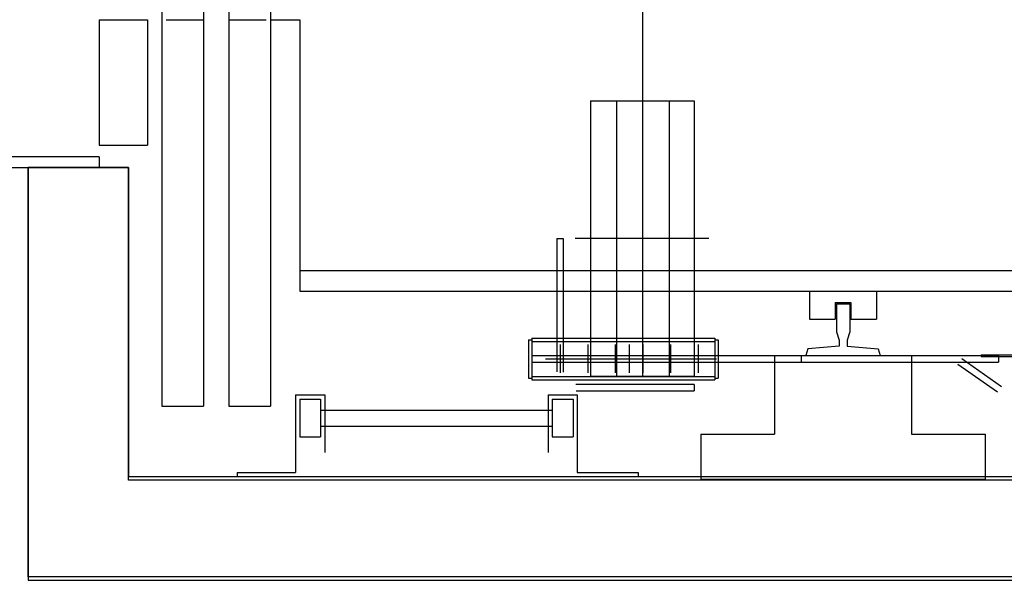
# Model space of a CAD drawing. Header units: millimetres. Extents: x -8838 to 31257, y -6224 to 3754.
# Tile 195 of 205: x 2169 to 2287, y -288 to -221. Entities that reach past the tile are written whole.
import ezdxf

# ---------------------------------------------------------------- set-up
doc = ezdxf.new("R2010")
doc.units = ezdxf.units.MM
doc.header["$LTSCALE"] = 10
doc.header["$MEASUREMENT"] = 0
doc.linetypes.add('rzut 2 pietra$0$ArchiTECH.PC Solid Line Type', pattern=[0])
doc.linetypes.add('SUFIT_2 PIETRO$0$ArchiTECH.PC Solid Line Type', pattern=[0])
doc.layers.add('IS_ARCH', color=254, linetype='CONTINUOUS', lineweight=18)
doc.layers.add('SUFIT_2 PIETRO$0$WINDA', color=254, linetype='CONTINUOUS')

msp = doc.modelspace()

# ---------------------------------------------------------------- linework, layer by layer
at = {"layer": 'IS_ARCH', "linetype": 'rzut 2 pietra$0$ArchiTECH.PC Solid Line Type'}
for p, q in [((2186, -85.07), (2186, -267.57)), ((2186, -85.07), (2186, -267.57)), ((2186, -85.07), (2186, -267.57)), ((2191, -85.07), (2191, -267.57)), ((2191, -85.07), (2191, -267.57)), ((2191, -85.07), (2191, -267.57)), ((2194, -85.07), (2194, -267.57)), ((2194, -85.07), (2194, -267.57)), ((2194, -85.07), (2194, -267.57)), ((2199, -85.07), (2199, -267.57)), ((2199, -85.07), (2199, -267.57)), ((2199, -85.07), (2199, -267.57)), ((2243.5, -98.62), (2243.5, -264.02)), ((2243.5, -98.62), (2243.5, -264.02)), ((2243.5, -98.62), (2243.5, -264.02)), ((2178.5, -221.32), (2184.3, -221.32)), ((2178.5, -221.32), (2178.5, -236.32)), ((2178.5, -221.32), (2184.3, -221.32)), ((2178.5, -221.32), (2178.5, -236.32)), ((2178.5, -221.32), (2178.5, -236.32)), ((2178.5, -221.32), (2184.3, -221.32)), ((2184.3, -221.32), (2184.3, -236.32)), ((2184.3, -221.32), (2184.3, -236.32)), ((2184.3, -221.32), (2184.3, -236.32)), ((2186.5, -221.32), (2191, -221.32)), ((2186.5, -221.32), (2191, -221.32)), ((2186.5, -221.32), (2191, -221.32)), ((2194, -221.32), (2198.5, -221.32)), ((2194, -221.32), (2198.5, -221.32)), ((2194, -221.32), (2198.5, -221.32)), ((2199, -221.32), (2202.5, -221.32)), ((2199, -221.32), (2202.5, -221.32)), ((2199, -221.32), (2202.5, -221.32)), ((2202.5, -221.32), (2202.5, -253.82)), ((2202.5, -221.32), (2202.5, -253.82)), ((2202.5, -221.32), (2202.5, -253.82)), ((2237.3, -231.05), (2237.3, -263.99)), ((2237.3, -231.05), (2249.68, -231.05)), ((2237.3, -231.05), (2237.3, -263.99)), ((2237.3, -231.05), (2249.68, -231.05)), ((2237.3, -231.05), (2249.68, -231.05)), ((2237.3, -231.05), (2237.3, -263.99)), ((2240.4, -231.05), (2240.4, -263.99)), ((2240.4, -231.05), (2240.4, -263.99)), ((2240.4, -231.05), (2240.4, -263.99)), ((2246.68, -231.05), (2246.68, -263.99)), ((2246.68, -231.05), (2246.68, -263.99)), ((2246.68, -231.05), (2246.68, -263.99)), ((2249.68, -231.05), (2249.68, -263.99)), ((2249.68, -231.05), (2249.68, -263.99)), ((2249.68, -231.05), (2249.68, -263.99)), ((2178.5, -236.32), (2184.3, -236.32)), ((2178.5, -236.32), (2184.3, -236.32)), ((2178.5, -236.32), (2184.3, -236.32)), ((2178.5, -237.75), (2160, -237.75)), ((2178.5, -237.75), (2160, -237.75)), ((2178.5, -237.75), (2160, -237.75)), ((2178.5, -237.75), (2178.5, -239)), ((2178.5, -237.75), (2178.5, -239)), ((2178.5, -237.75), (2178.5, -239)), ((2160, -239), (2178.5, -239)), ((2160, -239), (2178.5, -239)), ((2160, -239), (2178.5, -239)), ((2182, -239), (2170, -239)), ((2170, -239), (2170, -288.41)), ((2170, -288), (2170, -239)), ((2170, -239), (2182, -239)), ((2170, -239), (2182, -239)), ((2170, -239), (2182, -239)), ((2170, -239), (2182, -239)), ((2170, -239), (2182, -239)), ((2170, -239), (2182, -239)), ((2170, -239), (2182, -239)), ((2182, -276.41), (2182, -239)), ((2182, -239), (2182, -276)), ((2182, -239), (2182, -276)), ((2182, -239), (2182, -276)), ((2182, -239), (2182, -276)), ((2233.27, -247.52), (2234.03, -247.52)), ((2233.27, -247.52), (2233.27, -263.45)), ((2233.27, -247.52), (2234.03, -247.52)), ((2233.27, -247.52), (2233.27, -263.45)), ((2233.27, -247.52), (2233.27, -263.45)), ((2233.27, -247.52), (2234.03, -247.52)), ((2234.03, -247.52), (2234.03, -263.49)), ((2234.03, -247.52), (2234.03, -263.49)), ((2234.03, -247.52), (2234.03, -263.49)), ((2251.44, -247.52), (2235.46, -247.52)), ((2251.44, -247.52), (2235.46, -247.52)), ((2251.44, -247.52), (2235.46, -247.52)), ((2202.5, -251.32), (2352.5, -251.32)), ((2202.5, -251.32), (2352.5, -251.32)), ((2202.5, -251.32), (2352.5, -251.32)), ((2202.5, -253.82), (2355, -253.82)), ((2202.5, -253.82), (2355, -253.82)), ((2202.5, -253.82), (2355, -253.82)), ((2263.5, -253.82), (2263.5, -257.17)), ((2263.5, -253.82), (2263.5, -257.17)), ((2263.5, -253.82), (2263.5, -257.17)), ((2271.5, -253.82), (2271.5, -257.17)), ((2271.5, -253.82), (2271.5, -257.17)), ((2271.5, -253.82), (2271.5, -257.17)), ((2266.56, -255.17), (2268.44, -255.17)), ((2266.56, -255.17), (2266.56, -257.17)), ((2266.56, -255.17), (2268.44, -255.17)), ((2266.56, -255.17), (2266.56, -257.17)), ((2266.56, -255.17), (2266.56, -257.17)), ((2266.56, -255.17), (2268.44, -255.17)), ((2266.71, -255.32), (2268.29, -255.32)), ((2266.71, -255.32), (2266.71, -258.66)), ((2266.71, -255.32), (2268.29, -255.32)), ((2266.71, -255.32), (2266.71, -258.66)), ((2266.71, -255.32), (2266.71, -258.66)), ((2266.71, -255.32), (2268.29, -255.32)), ((2268.29, -255.32), (2268.29, -258.66)), ((2268.29, -255.32), (2268.29, -258.66)), ((2268.29, -255.32), (2268.29, -258.66)), ((2268.44, -255.17), (2268.44, -257.17)), ((2268.44, -255.17), (2268.44, -257.17)), ((2268.44, -255.17), (2268.44, -257.17)), ((2263.5, -257.17), (2266.56, -257.17)), ((2263.5, -257.17), (2266.56, -257.17)), ((2263.5, -257.17), (2266.56, -257.17)), ((2268.44, -257.17), (2271.5, -257.17)), ((2268.44, -257.17), (2271.5, -257.17)), ((2268.44, -257.17), (2271.5, -257.17)), ((2266.71, -258.66), (2267.02, -259.66)), ((2266.71, -258.66), (2267.02, -259.66)), ((2266.71, -258.66), (2267.02, -259.66)), ((2268.29, -258.66), (2267.97, -259.66)), ((2268.29, -258.66), (2267.97, -259.66)), ((2268.29, -258.66), (2267.97, -259.66)), ((2229.85, -259.62), (2230.25, -259.62)), ((2229.85, -259.62), (2229.85, -264.22)), ((2229.85, -259.62), (2230.25, -259.62)), ((2229.85, -259.62), (2229.85, -264.22)), ((2229.85, -259.62), (2229.85, -264.22)), ((2229.85, -259.62), (2230.25, -259.62)), ((2230.25, -259.42), (2252.15, -259.42)), ((2230.25, -259.42), (2230.25, -264.42)), ((2230.25, -259.42), (2252.15, -259.42)), ((2230.25, -259.42), (2230.25, -264.42)), ((2230.25, -259.42), (2230.25, -264.42)), ((2230.25, -259.42), (2252.15, -259.42)), ((2230.25, -259.82), (2252.15, -259.82)), ((2230.25, -259.82), (2252.15, -259.82)), ((2230.25, -259.82), (2252.15, -259.82)), ((2233.65, -260.21), (2233.65, -263.6)), ((2233.65, -260.21), (2233.65, -263.6)), ((2233.65, -260.21), (2233.65, -263.6)), ((2236.95, -260.21), (2236.95, -263.6)), ((2236.95, -260.21), (2236.95, -263.6)), ((2236.95, -260.21), (2236.95, -263.6)), ((2240.25, -260.21), (2240.25, -263.6)), ((2240.25, -260.21), (2240.25, -263.6)), ((2240.25, -260.21), (2240.25, -263.6)), ((2241.9, -260.21), (2241.9, -263.6)), ((2241.9, -260.21), (2241.9, -263.6)), ((2241.9, -260.21), (2241.9, -263.6)), ((2243.55, -260.21), (2243.55, -263.6)), ((2243.55, -260.21), (2243.55, -263.6)), ((2243.55, -260.21), (2243.55, -263.6)), ((2246.85, -260.21), (2246.85, -263.6)), ((2246.85, -260.21), (2246.85, -263.6)), ((2246.85, -260.21), (2246.85, -263.6)), ((2250.15, -260.21), (2250.15, -263.6)), ((2250.15, -260.21), (2250.15, -263.6)), ((2250.15, -260.21), (2250.15, -263.6)), ((2252.15, -259.42), (2252.15, -264.42)), ((2252.15, -259.42), (2252.15, -264.42)), ((2252.15, -259.42), (2252.15, -264.42)), ((2252.15, -259.62), (2252.55, -259.62)), ((2252.15, -259.62), (2252.55, -259.62)), ((2252.15, -259.62), (2252.55, -259.62)), ((2252.55, -259.62), (2252.55, -264.22)), ((2252.55, -259.62), (2252.55, -264.22)), ((2252.55, -259.62), (2252.55, -264.22)), ((2267.02, -259.66), (2267.02, -260.41)), ((2267.02, -259.66), (2267.02, -260.41)), ((2267.02, -259.66), (2267.02, -260.41)), ((2267.97, -259.66), (2267.97, -260.41)), ((2267.97, -259.66), (2267.97, -260.41)), ((2267.97, -259.66), (2267.97, -260.41)), ((2263.3, -260.73), (2263.05, -261.52)), ((2263.3, -260.73), (2263.05, -261.52)), ((2263.3, -260.73), (2263.05, -261.52)), ((2267.02, -260.41), (2263.3, -260.73)), ((2267.02, -260.41), (2263.3, -260.73)), ((2267.02, -260.41), (2263.3, -260.73)), ((2267.97, -260.41), (2271.7, -260.73)), ((2267.97, -260.41), (2271.7, -260.73)), ((2267.97, -260.41), (2271.7, -260.73)), ((2271.7, -260.73), (2271.95, -261.52)), ((2271.7, -260.73), (2271.95, -261.52)), ((2271.7, -260.73), (2271.95, -261.52)), ((2284, -261.41), (2284, -261.61)), ((2284, -261.41), (2289.5, -261.41)), ((2284, -261.41), (2284, -261.61)), ((2284, -261.41), (2289.5, -261.41)), ((2284, -261.41), (2289.5, -261.41)), ((2284, -261.41), (2284, -261.61)), ((2230.25, -261.52), (2286.1, -261.52)), ((2230.25, -261.52), (2286.1, -261.52)), ((2230.25, -261.52), (2286.1, -261.52)), ((2230.25, -262.32), (2286.1, -262.32)), ((2230.25, -262.32), (2286.1, -262.32)), ((2230.25, -262.32), (2286.1, -262.32)), ((2231.9, -261.92), (2252.36, -261.92)), ((2231.9, -261.92), (2252.36, -261.92)), ((2231.9, -261.92), (2252.36, -261.92)), ((2259.3, -261.52), (2280.55, -261.52)), ((2259.3, -261.52), (2259.3, -270.92)), ((2259.3, -261.52), (2280.55, -261.52)), ((2259.3, -261.52), (2259.3, -270.92)), ((2259.3, -261.52), (2259.3, -270.92)), ((2259.3, -261.52), (2280.55, -261.52)), ((2262.5, -261.52), (2262.5, -262.32)), ((2262.5, -261.52), (2262.5, -262.32)), ((2262.5, -261.52), (2262.5, -262.32)), ((2275.7, -261.52), (2275.7, -270.92)), ((2275.7, -261.52), (2275.7, -270.92)), ((2275.7, -261.52), (2275.7, -270.92)), ((2281.24, -262.54), (2285.98, -265.86)), ((2281.24, -262.54), (2285.98, -265.86)), ((2281.24, -262.54), (2285.98, -265.86)), ((2281.7, -261.88), (2286.44, -265.2)), ((2281.7, -261.88), (2286.44, -265.2)), ((2281.7, -261.88), (2286.44, -265.2)), ((2284, -261.61), (2289.5, -261.61)), ((2284, -261.61), (2289.5, -261.61)), ((2284, -261.61), (2289.5, -261.61)), ((2286.1, -261.52), (2286.1, -262.32)), ((2286.1, -261.52), (2286.1, -262.32)), ((2286.1, -261.52), (2286.1, -262.32)), ((2229.85, -264.22), (2230.25, -264.22)), ((2229.85, -264.22), (2230.25, -264.22)), ((2229.85, -264.22), (2230.25, -264.22)), ((2230.25, -264.02), (2252.15, -264.02)), ((2230.25, -264.02), (2252.15, -264.02)), ((2230.25, -264.02), (2252.15, -264.02)), ((2230.25, -264.42), (2252.15, -264.42)), ((2230.25, -264.42), (2252.15, -264.42)), ((2230.25, -264.42), (2252.15, -264.42)), ((2249.68, -264.99), (2235.53, -264.99)), ((2249.68, -264.99), (2235.53, -264.99)), ((2249.68, -264.99), (2235.53, -264.99)), ((2237.3, -263.99), (2249.68, -263.99)), ((2237.3, -263.99), (2249.68, -263.99)), ((2237.3, -263.99), (2249.68, -263.99)), ((2237.3, -263.99), (2249.68, -263.99)), ((2237.3, -263.99), (2249.68, -263.99)), ((2237.3, -263.99), (2249.68, -263.99)), ((2249.68, -264.97), (2249.68, -265.75)), ((2249.68, -264.97), (2249.68, -265.75)), ((2249.68, -264.97), (2249.68, -265.75)), ((2252.15, -264.22), (2252.55, -264.22)), ((2252.15, -264.22), (2252.55, -264.22)), ((2252.15, -264.22), (2252.55, -264.22)), ((2202, -266.2), (2202, -275.5)), ((2202, -266.2), (2205.5, -266.2)), ((2202, -266.2), (2202, -275.5)), ((2202, -266.2), (2205.5, -266.2)), ((2202, -266.2), (2205.5, -266.2)), ((2202, -266.2), (2202, -275.5)), ((2205.5, -266.2), (2205.5, -273.1)), ((2205.5, -266.2), (2205.5, -273.1)), ((2205.5, -266.2), (2205.5, -273.1)), ((2232.2, -266.2), (2235.7, -266.2)), ((2232.2, -266.2), (2232.2, -273.1)), ((2232.2, -266.2), (2235.7, -266.2)), ((2232.2, -266.2), (2232.2, -273.1)), ((2232.2, -266.2), (2232.2, -273.1)), ((2232.2, -266.2), (2235.7, -266.2)), ((2235.57, -265.75), (2249.68, -265.75)), ((2235.57, -265.75), (2249.68, -265.75)), ((2235.57, -265.75), (2249.68, -265.75)), ((2235.7, -266.2), (2235.7, -275.5)), ((2235.7, -266.2), (2235.7, -275.5)), ((2235.7, -266.2), (2235.7, -275.5)), ((2202.5, -266.75), (2205, -266.75)), ((2202.5, -266.75), (2202.5, -271.25)), ((2202.5, -266.75), (2205, -266.75)), ((2202.5, -266.75), (2202.5, -271.25)), ((2202.5, -266.75), (2202.5, -271.25)), ((2202.5, -266.75), (2205, -266.75)), ((2205, -266.75), (2205, -271.25)), ((2205, -266.75), (2205, -271.25)), ((2205, -266.75), (2205, -271.25)), ((2232.7, -266.75), (2232.7, -271.25)), ((2232.7, -266.75), (2235.2, -266.75)), ((2232.7, -266.75), (2232.7, -271.25)), ((2232.7, -266.75), (2235.2, -266.75)), ((2232.7, -266.75), (2235.2, -266.75)), ((2232.7, -266.75), (2232.7, -271.25)), ((2235.2, -266.75), (2235.2, -271.25)), ((2235.2, -266.75), (2235.2, -271.25)), ((2235.2, -266.75), (2235.2, -271.25)), ((2186, -267.57), (2191, -267.57)), ((2186, -267.57), (2191, -267.57)), ((2186, -267.57), (2191, -267.57)), ((2194, -267.57), (2199, -267.57)), ((2194, -267.57), (2199, -267.57)), ((2194, -267.57), (2199, -267.57)), ((2205, -268.05), (2232.7, -268.05)), ((2205, -268.05), (2232.7, -268.05)), ((2205, -268.05), (2232.7, -268.05)), ((2205, -269.95), (2232.7, -269.95)), ((2205, -269.95), (2232.7, -269.95)), ((2205, -269.95), (2232.7, -269.95)), ((2250.5, -270.92), (2259.3, -270.92)), ((2250.5, -270.92), (2250.5, -276.32)), ((2250.5, -270.92), (2259.3, -270.92)), ((2250.5, -270.92), (2250.5, -276.32)), ((2250.5, -270.92), (2250.5, -276.32)), ((2250.5, -270.92), (2259.3, -270.92)), ((2275.7, -270.92), (2284.5, -270.92)), ((2275.7, -270.92), (2284.5, -270.92)), ((2275.7, -270.92), (2284.5, -270.92)), ((2284.5, -270.92), (2284.5, -276.32)), ((2284.5, -270.92), (2284.5, -276.32)), ((2284.5, -270.92), (2284.5, -276.32)), ((2202.5, -271.25), (2205, -271.25)), ((2202.5, -271.25), (2205, -271.25)), ((2202.5, -271.25), (2205, -271.25)), ((2232.7, -271.25), (2235.2, -271.25)), ((2232.7, -271.25), (2235.2, -271.25)), ((2232.7, -271.25), (2235.2, -271.25)), ((2195, -275.5), (2202, -275.5)), ((2195, -275.5), (2195, -276)), ((2195, -275.5), (2202, -275.5)), ((2195, -275.5), (2195, -276)), ((2195, -275.5), (2195, -276)), ((2195, -275.5), (2202, -275.5)), ((2235.7, -275.5), (2243, -275.5)), ((2235.7, -275.5), (2243, -275.5)), ((2235.7, -275.5), (2243, -275.5)), ((2243, -275.5), (2243, -276)), ((2243, -275.5), (2243, -276)), ((2243, -275.5), (2243, -276)), ((2182, -276), (2372, -276)), ((2182, -276), (2372, -276)), ((2182, -276), (2372, -276)), ((2182, -276), (2372, -276)), ((2371.87, -276.41), (2182, -276.41)), ((2250.5, -276.32), (2284.5, -276.32)), ((2250.5, -276.32), (2284.5, -276.32)), ((2250.5, -276.32), (2284.5, -276.32)), ((2384, -288), (2170, -288)), ((2170, -288.41), (2383.87, -288.41))]:
    msp.add_line(p, q, dxfattribs=at)
at = {"layer": 'SUFIT_2 PIETRO$0$WINDA', "linetype": 'SUFIT_2 PIETRO$0$ArchiTECH.PC Solid Line Type'}
for p, q in [((2186, -85.07), (2186, -267.57)), ((2186, -85.07), (2186, -267.57)), ((2186, -85.07), (2186, -267.57)), ((2191, -85.07), (2191, -267.57)), ((2191, -85.07), (2191, -267.57)), ((2191, -85.07), (2191, -267.57)), ((2194, -85.07), (2194, -267.57)), ((2194, -85.07), (2194, -267.57)), ((2194, -85.07), (2194, -267.57)), ((2199, -85.07), (2199, -267.57)), ((2199, -85.07), (2199, -267.57)), ((2199, -85.07), (2199, -267.57)), ((2243.5, -98.62), (2243.5, -264.02)), ((2243.5, -98.62), (2243.5, -264.02)), ((2243.5, -98.62), (2243.5, -264.02)), ((2178.5, -221.32), (2184.3, -221.32)), ((2178.5, -221.32), (2178.5, -236.32)), ((2178.5, -221.32), (2178.5, -236.32)), ((2178.5, -221.32), (2184.3, -221.32)), ((2178.5, -221.32), (2178.5, -236.32)), ((2178.5, -221.32), (2184.3, -221.32)), ((2184.3, -221.32), (2184.3, -236.32)), ((2184.3, -221.32), (2184.3, -236.32)), ((2184.3, -221.32), (2184.3, -236.32)), ((2186.5, -221.32), (2191, -221.32)), ((2186.5, -221.32), (2191, -221.32)), ((2186.5, -221.32), (2191, -221.32)), ((2194, -221.32), (2198.5, -221.32)), ((2194, -221.32), (2198.5, -221.32)), ((2194, -221.32), (2198.5, -221.32)), ((2199, -221.32), (2202.5, -221.32)), ((2199, -221.32), (2202.5, -221.32)), ((2199, -221.32), (2202.5, -221.32)), ((2202.5, -221.32), (2202.5, -253.82)), ((2202.5, -221.32), (2202.5, -253.82)), ((2202.5, -221.32), (2202.5, -253.82)), ((2237.3, -231.05), (2237.3, -263.99)), ((2237.3, -231.05), (2249.68, -231.05)), ((2237.3, -231.05), (2249.68, -231.05)), ((2237.3, -231.05), (2237.3, -263.99)), ((2237.3, -231.05), (2249.68, -231.05)), ((2237.3, -231.05), (2237.3, -263.99)), ((2240.4, -231.05), (2240.4, -263.99)), ((2240.4, -231.05), (2240.4, -263.99)), ((2240.4, -231.05), (2240.4, -263.99)), ((2246.68, -231.05), (2246.68, -263.99)), ((2246.68, -231.05), (2246.68, -263.99)), ((2246.68, -231.05), (2246.68, -263.99)), ((2249.68, -231.05), (2249.68, -263.99)), ((2249.68, -231.05), (2249.68, -263.99)), ((2249.68, -231.05), (2249.68, -263.99)), ((2178.5, -236.32), (2184.3, -236.32)), ((2178.5, -236.32), (2184.3, -236.32)), ((2178.5, -236.32), (2184.3, -236.32)), ((2178.5, -237.75), (2160, -237.75)), ((2178.5, -237.75), (2160, -237.75)), ((2178.5, -237.75), (2160, -237.75)), ((2178.5, -237.75), (2178.5, -239)), ((2178.5, -237.75), (2178.5, -239)), ((2178.5, -237.75), (2178.5, -239)), ((2160, -239), (2178.5, -239)), ((2160, -239), (2178.5, -239)), ((2160, -239), (2178.5, -239)), ((2182, -239), (2170, -239)), ((2170, -239), (2170, -288.41)), ((2170, -288), (2170, -239)), ((2170, -239), (2182, -239)), ((2170, -239), (2182, -239)), ((2170, -239), (2182, -239)), ((2170, -239), (2182, -239)), ((2170, -239), (2182, -239)), ((2170, -239), (2182, -239)), ((2170, -239), (2182, -239)), ((2182, -276.41), (2182, -239)), ((2182, -239), (2182, -276)), ((2182, -239), (2182, -276)), ((2182, -239), (2182, -276)), ((2182, -239), (2182, -276)), ((2233.27, -247.52), (2234.03, -247.52)), ((2233.27, -247.52), (2233.27, -263.45)), ((2233.27, -247.52), (2233.27, -263.45)), ((2233.27, -247.52), (2234.03, -247.52)), ((2233.27, -247.52), (2233.27, -263.45)), ((2233.27, -247.52), (2234.03, -247.52)), ((2234.03, -247.52), (2234.03, -263.49)), ((2234.03, -247.52), (2234.03, -263.49)), ((2234.03, -247.52), (2234.03, -263.49)), ((2251.44, -247.52), (2235.46, -247.52)), ((2251.44, -247.52), (2235.46, -247.52)), ((2251.44, -247.52), (2235.46, -247.52)), ((2202.5, -251.32), (2352.5, -251.32)), ((2202.5, -251.32), (2352.5, -251.32)), ((2202.5, -251.32), (2352.5, -251.32)), ((2202.5, -253.82), (2355, -253.82)), ((2202.5, -253.82), (2355, -253.82)), ((2202.5, -253.82), (2355, -253.82)), ((2263.5, -253.82), (2263.5, -257.17)), ((2263.5, -253.82), (2263.5, -257.17)), ((2263.5, -253.82), (2263.5, -257.17)), ((2271.5, -253.82), (2271.5, -257.17)), ((2271.5, -253.82), (2271.5, -257.17)), ((2271.5, -253.82), (2271.5, -257.17)), ((2266.56, -255.17), (2268.44, -255.17)), ((2266.56, -255.17), (2266.56, -257.17)), ((2266.56, -255.17), (2266.56, -257.17)), ((2266.56, -255.17), (2268.44, -255.17)), ((2266.56, -255.17), (2266.56, -257.17)), ((2266.56, -255.17), (2268.44, -255.17)), ((2266.71, -255.32), (2268.29, -255.32)), ((2266.71, -255.32), (2266.71, -258.66)), ((2266.71, -255.32), (2266.71, -258.66)), ((2266.71, -255.32), (2268.29, -255.32)), ((2266.71, -255.32), (2266.71, -258.66)), ((2266.71, -255.32), (2268.29, -255.32)), ((2268.29, -255.32), (2268.29, -258.66)), ((2268.29, -255.32), (2268.29, -258.66)), ((2268.29, -255.32), (2268.29, -258.66)), ((2268.44, -255.17), (2268.44, -257.17)), ((2268.44, -255.17), (2268.44, -257.17)), ((2268.44, -255.17), (2268.44, -257.17)), ((2263.5, -257.17), (2266.56, -257.17)), ((2263.5, -257.17), (2266.56, -257.17)), ((2263.5, -257.17), (2266.56, -257.17)), ((2268.44, -257.17), (2271.5, -257.17)), ((2268.44, -257.17), (2271.5, -257.17)), ((2268.44, -257.17), (2271.5, -257.17)), ((2266.71, -258.66), (2267.02, -259.66)), ((2266.71, -258.66), (2267.02, -259.66)), ((2266.71, -258.66), (2267.02, -259.66)), ((2268.29, -258.66), (2267.97, -259.66)), ((2268.29, -258.66), (2267.97, -259.66)), ((2268.29, -258.66), (2267.97, -259.66)), ((2229.85, -259.62), (2230.25, -259.62)), ((2229.85, -259.62), (2229.85, -264.22)), ((2229.85, -259.62), (2229.85, -264.22)), ((2229.85, -259.62), (2230.25, -259.62)), ((2229.85, -259.62), (2229.85, -264.22)), ((2229.85, -259.62), (2230.25, -259.62)), ((2230.25, -259.42), (2252.15, -259.42)), ((2230.25, -259.42), (2230.25, -264.42)), ((2230.25, -259.42), (2230.25, -264.42)), ((2230.25, -259.42), (2252.15, -259.42)), ((2230.25, -259.42), (2230.25, -264.42)), ((2230.25, -259.42), (2252.15, -259.42)), ((2230.25, -259.82), (2252.15, -259.82)), ((2230.25, -259.82), (2252.15, -259.82)), ((2230.25, -259.82), (2252.15, -259.82)), ((2233.65, -260.21), (2233.65, -263.6)), ((2233.65, -260.21), (2233.65, -263.6)), ((2233.65, -260.21), (2233.65, -263.6)), ((2236.95, -260.21), (2236.95, -263.6)), ((2236.95, -260.21), (2236.95, -263.6)), ((2236.95, -260.21), (2236.95, -263.6)), ((2240.25, -260.21), (2240.25, -263.6)), ((2240.25, -260.21), (2240.25, -263.6)), ((2240.25, -260.21), (2240.25, -263.6)), ((2241.9, -260.21), (2241.9, -263.6)), ((2241.9, -260.21), (2241.9, -263.6)), ((2241.9, -260.21), (2241.9, -263.6)), ((2243.55, -260.21), (2243.55, -263.6)), ((2243.55, -260.21), (2243.55, -263.6)), ((2243.55, -260.21), (2243.55, -263.6)), ((2246.85, -260.21), (2246.85, -263.6)), ((2246.85, -260.21), (2246.85, -263.6)), ((2246.85, -260.21), (2246.85, -263.6)), ((2250.15, -260.21), (2250.15, -263.6)), ((2250.15, -260.21), (2250.15, -263.6)), ((2250.15, -260.21), (2250.15, -263.6)), ((2252.15, -259.42), (2252.15, -264.42)), ((2252.15, -259.42), (2252.15, -264.42)), ((2252.15, -259.42), (2252.15, -264.42)), ((2252.15, -259.62), (2252.55, -259.62)), ((2252.15, -259.62), (2252.55, -259.62)), ((2252.15, -259.62), (2252.55, -259.62)), ((2252.55, -259.62), (2252.55, -264.22)), ((2252.55, -259.62), (2252.55, -264.22)), ((2252.55, -259.62), (2252.55, -264.22)), ((2267.02, -259.66), (2267.02, -260.41)), ((2267.02, -259.66), (2267.02, -260.41)), ((2267.02, -259.66), (2267.02, -260.41)), ((2267.97, -259.66), (2267.97, -260.41)), ((2267.97, -259.66), (2267.97, -260.41)), ((2267.97, -259.66), (2267.97, -260.41)), ((2263.3, -260.73), (2263.05, -261.52)), ((2263.3, -260.73), (2263.05, -261.52)), ((2263.3, -260.73), (2263.05, -261.52)), ((2267.02, -260.41), (2263.3, -260.73)), ((2267.02, -260.41), (2263.3, -260.73)), ((2267.02, -260.41), (2263.3, -260.73)), ((2267.97, -260.41), (2271.7, -260.73)), ((2267.97, -260.41), (2271.7, -260.73)), ((2267.97, -260.41), (2271.7, -260.73)), ((2271.7, -260.73), (2271.95, -261.52)), ((2271.7, -260.73), (2271.95, -261.52)), ((2271.7, -260.73), (2271.95, -261.52)), ((2284, -261.41), (2284, -261.61)), ((2284, -261.41), (2289.5, -261.41)), ((2284, -261.41), (2289.5, -261.41)), ((2284, -261.41), (2284, -261.61)), ((2284, -261.41), (2289.5, -261.41)), ((2284, -261.41), (2284, -261.61)), ((2230.25, -261.52), (2286.1, -261.52)), ((2230.25, -261.52), (2286.1, -261.52)), ((2230.25, -261.52), (2286.1, -261.52)), ((2230.25, -262.32), (2286.1, -262.32)), ((2230.25, -262.32), (2286.1, -262.32)), ((2230.25, -262.32), (2286.1, -262.32)), ((2231.9, -261.92), (2252.36, -261.92)), ((2231.9, -261.92), (2252.36, -261.92)), ((2231.9, -261.92), (2252.36, -261.92)), ((2259.3, -261.52), (2280.55, -261.52)), ((2259.3, -261.52), (2259.3, -270.92)), ((2259.3, -261.52), (2259.3, -270.92)), ((2259.3, -261.52), (2280.55, -261.52)), ((2259.3, -261.52), (2259.3, -270.92)), ((2259.3, -261.52), (2280.55, -261.52)), ((2262.5, -261.52), (2262.5, -262.32)), ((2262.5, -261.52), (2262.5, -262.32)), ((2262.5, -261.52), (2262.5, -262.32)), ((2275.7, -261.52), (2275.7, -270.92)), ((2275.7, -261.52), (2275.7, -270.92)), ((2275.7, -261.52), (2275.7, -270.92)), ((2281.24, -262.54), (2285.98, -265.86)), ((2281.24, -262.54), (2285.98, -265.86)), ((2281.24, -262.54), (2285.98, -265.86)), ((2281.7, -261.88), (2286.44, -265.2)), ((2281.7, -261.88), (2286.44, -265.2)), ((2281.7, -261.88), (2286.44, -265.2)), ((2284, -261.61), (2289.5, -261.61)), ((2284, -261.61), (2289.5, -261.61)), ((2284, -261.61), (2289.5, -261.61)), ((2286.1, -261.52), (2286.1, -262.32)), ((2286.1, -261.52), (2286.1, -262.32)), ((2286.1, -261.52), (2286.1, -262.32)), ((2229.85, -264.22), (2230.25, -264.22)), ((2229.85, -264.22), (2230.25, -264.22)), ((2229.85, -264.22), (2230.25, -264.22)), ((2230.25, -264.02), (2252.15, -264.02)), ((2230.25, -264.02), (2252.15, -264.02)), ((2230.25, -264.02), (2252.15, -264.02)), ((2230.25, -264.42), (2252.15, -264.42)), ((2230.25, -264.42), (2252.15, -264.42)), ((2230.25, -264.42), (2252.15, -264.42)), ((2249.68, -264.99), (2235.53, -264.99)), ((2249.68, -264.99), (2235.53, -264.99)), ((2249.68, -264.99), (2235.53, -264.99)), ((2237.3, -263.99), (2249.68, -263.99)), ((2237.3, -263.99), (2249.68, -263.99)), ((2237.3, -263.99), (2249.68, -263.99)), ((2237.3, -263.99), (2249.68, -263.99)), ((2237.3, -263.99), (2249.68, -263.99)), ((2237.3, -263.99), (2249.68, -263.99)), ((2249.68, -264.97), (2249.68, -265.75)), ((2249.68, -264.97), (2249.68, -265.75)), ((2249.68, -264.97), (2249.68, -265.75)), ((2252.15, -264.22), (2252.55, -264.22)), ((2252.15, -264.22), (2252.55, -264.22)), ((2252.15, -264.22), (2252.55, -264.22)), ((2202, -266.2), (2202, -275.5)), ((2202, -266.2), (2205.5, -266.2)), ((2202, -266.2), (2205.5, -266.2)), ((2202, -266.2), (2202, -275.5)), ((2202, -266.2), (2205.5, -266.2)), ((2202, -266.2), (2202, -275.5)), ((2205.5, -266.2), (2205.5, -273.1)), ((2205.5, -266.2), (2205.5, -273.1)), ((2205.5, -266.2), (2205.5, -273.1)), ((2232.2, -266.2), (2235.7, -266.2)), ((2232.2, -266.2), (2232.2, -273.1)), ((2232.2, -266.2), (2232.2, -273.1)), ((2232.2, -266.2), (2235.7, -266.2)), ((2232.2, -266.2), (2232.2, -273.1)), ((2232.2, -266.2), (2235.7, -266.2)), ((2235.57, -265.75), (2249.68, -265.75)), ((2235.57, -265.75), (2249.68, -265.75)), ((2235.57, -265.75), (2249.68, -265.75)), ((2235.7, -266.2), (2235.7, -275.5)), ((2235.7, -266.2), (2235.7, -275.5)), ((2235.7, -266.2), (2235.7, -275.5)), ((2202.5, -266.75), (2205, -266.75)), ((2202.5, -266.75), (2202.5, -271.25)), ((2202.5, -266.75), (2202.5, -271.25)), ((2202.5, -266.75), (2205, -266.75)), ((2202.5, -266.75), (2202.5, -271.25)), ((2202.5, -266.75), (2205, -266.75)), ((2205, -266.75), (2205, -271.25)), ((2205, -266.75), (2205, -271.25)), ((2205, -266.75), (2205, -271.25)), ((2232.7, -266.75), (2232.7, -271.25)), ((2232.7, -266.75), (2235.2, -266.75)), ((2232.7, -266.75), (2235.2, -266.75)), ((2232.7, -266.75), (2232.7, -271.25)), ((2232.7, -266.75), (2235.2, -266.75)), ((2232.7, -266.75), (2232.7, -271.25)), ((2235.2, -266.75), (2235.2, -271.25)), ((2235.2, -266.75), (2235.2, -271.25)), ((2235.2, -266.75), (2235.2, -271.25)), ((2186, -267.57), (2191, -267.57)), ((2186, -267.57), (2191, -267.57)), ((2186, -267.57), (2191, -267.57)), ((2194, -267.57), (2199, -267.57)), ((2194, -267.57), (2199, -267.57)), ((2194, -267.57), (2199, -267.57)), ((2205, -268.05), (2232.7, -268.05)), ((2205, -268.05), (2232.7, -268.05)), ((2205, -268.05), (2232.7, -268.05)), ((2205, -269.95), (2232.7, -269.95)), ((2205, -269.95), (2232.7, -269.95)), ((2205, -269.95), (2232.7, -269.95)), ((2250.5, -270.92), (2259.3, -270.92)), ((2250.5, -270.92), (2250.5, -276.32)), ((2250.5, -270.92), (2250.5, -276.32)), ((2250.5, -270.92), (2259.3, -270.92)), ((2250.5, -270.92), (2250.5, -276.32)), ((2250.5, -270.92), (2259.3, -270.92)), ((2275.7, -270.92), (2284.5, -270.92)), ((2275.7, -270.92), (2284.5, -270.92)), ((2275.7, -270.92), (2284.5, -270.92)), ((2284.5, -270.92), (2284.5, -276.32)), ((2284.5, -270.92), (2284.5, -276.32)), ((2284.5, -270.92), (2284.5, -276.32)), ((2202.5, -271.25), (2205, -271.25)), ((2202.5, -271.25), (2205, -271.25)), ((2202.5, -271.25), (2205, -271.25)), ((2232.7, -271.25), (2235.2, -271.25)), ((2232.7, -271.25), (2235.2, -271.25)), ((2232.7, -271.25), (2235.2, -271.25)), ((2195, -275.5), (2202, -275.5)), ((2195, -275.5), (2195, -276)), ((2195, -275.5), (2195, -276)), ((2195, -275.5), (2202, -275.5)), ((2195, -275.5), (2195, -276)), ((2195, -275.5), (2202, -275.5)), ((2235.7, -275.5), (2243, -275.5)), ((2235.7, -275.5), (2243, -275.5)), ((2235.7, -275.5), (2243, -275.5)), ((2243, -275.5), (2243, -276)), ((2243, -275.5), (2243, -276)), ((2243, -275.5), (2243, -276)), ((2182, -276), (2372, -276)), ((2182, -276), (2372, -276)), ((2182, -276), (2372, -276)), ((2182, -276), (2372, -276)), ((2371.87, -276.41), (2182, -276.41)), ((2250.5, -276.32), (2284.5, -276.32)), ((2250.5, -276.32), (2284.5, -276.32)), ((2250.5, -276.32), (2284.5, -276.32)), ((2384, -288), (2170, -288)), ((2170, -288.41), (2383.87, -288.41))]:
    msp.add_line(p, q, dxfattribs=at)

doc.saveas('drawing.dxf')
